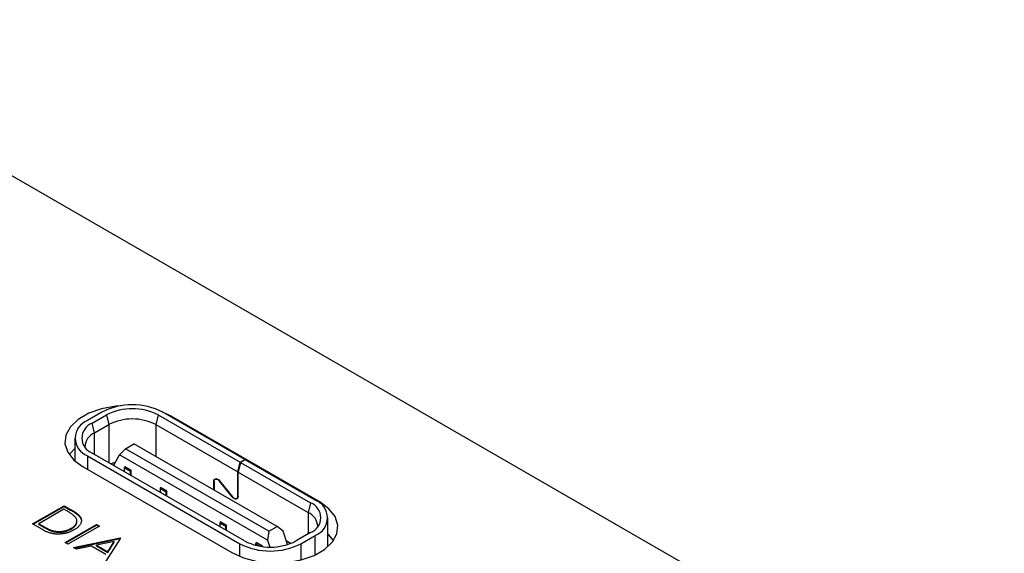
# Model space of a CAD drawing. Header units: millimetres. Extents: x 66 to 413, y 45 to 262.
# Tile 43 of 44: x 357 to 386, y 246 to 262. Entities that reach past the tile are written whole.
import ezdxf

# ---------------------------------------------------------------- set-up
doc = ezdxf.new("R2010")
doc.units = ezdxf.units.MM

msp = doc.modelspace()

# ---------------------------------------------------------------- linework, layer by layer
at = {"color": 7, "linetype": 'Continuous', "lineweight": 25}
for p, q in [((400.555, 232.423), (349.062, 262.15)), ((359.745, 250.518), (359.32, 250.274)), ((359.462, 250.192), (359.886, 250.437)), ((359.886, 250.437), (359.957, 250.151)), ((361.413, 250.437), (361.343, 250.151)), ((361.413, 250.437), (363.842, 249.035)), ((361.796, 250.402), (361.548, 250.522)), ((363.984, 249.116), (361.555, 250.518)), ((359.532, 249.906), (359.462, 250.192)), ((359.532, 249.906), (359.957, 250.151)), ((359.957, 250.151), (359.957, 249.024)), ((361.343, 250.151), (363.772, 248.749)), ((361.343, 250.151), (361.343, 249.208)), ((366.197, 247.862), (361.796, 250.402)), ((361.796, 250.379), (361.796, 250.402)), ((359.532, 249.269), (359.532, 249.906)), ((358.945, 249.751), (358.945, 249.075)), ((360.452, 249.437), (360.699, 249.58)), ((364.935, 247.134), (360.699, 249.58)), ((363.973, 246.706), (359.462, 249.31)), ((360.098, 248.947), (360.275, 249.253)), ((360.275, 249.253), (360.452, 249.437)), ((364.652, 246.726), (360.275, 249.253)), ((364.687, 246.991), (360.452, 249.437)), ((359.32, 249.228), (363.832, 246.624)), ((359.32, 249.228), (359.32, 248.825)), ((363.772, 248.749), (363.842, 249.035)), ((363.849, 249.031), (363.779, 248.745)), ((363.842, 249.035), (363.984, 249.116)), ((363.991, 249.112), (363.849, 249.031)), ((363.849, 249.031), (365.925, 247.832)), ((363.984, 249.108), (363.984, 249.116)), ((366.066, 247.914), (363.991, 249.112)), ((359.192, 248.899), (363.592, 246.358)), ((360.098, 248.943), (360.098, 248.947)), ((360.427, 248.9), (360.409, 248.869)), ((360.593, 248.763), (360.409, 248.869)), ((360.409, 248.869), (360.409, 248.763)), ((360.611, 248.794), (360.427, 248.9)), ((360.611, 248.794), (360.593, 248.763)), ((360.593, 248.657), (360.593, 248.763)), ((360.611, 248.647), (360.611, 248.794)), ((363.772, 248.027), (363.772, 248.749)), ((363.779, 248.745), (365.854, 247.547)), ((363.779, 248.023), (363.779, 248.745)), ((363.064, 248.469), (363.072, 248.473)), ((363.064, 248.214), (363.064, 248.469)), ((363.071, 248.465), (363.071, 248.21)), ((363.13, 248.549), (363.103, 248.533)), ((363.236, 248.482), (363.231, 248.479)), ((363.609, 248.008), (363.231, 248.479)), ((363.234, 248.484), (363.612, 248.013)), ((361.488, 248.287), (361.47, 248.257)), ((361.654, 248.151), (361.47, 248.257)), ((361.47, 248.257), (361.47, 248.151)), ((361.671, 248.181), (361.488, 248.287)), ((361.671, 248.181), (361.654, 248.151)), ((361.654, 248.045), (361.654, 248.151)), ((361.671, 248.035), (361.671, 248.181)), ((363.609, 248.008), (363.614, 248.011)), ((363.74, 247.959), (363.768, 247.975)), ((363.779, 248.031), (363.772, 248.027)), ((365.925, 247.832), (365.854, 247.547)), ((366.197, 247.826), (366.197, 247.862)), ((357.699, 247.21), (358.635, 247.75)), ((357.717, 247.2), (358.635, 247.729)), ((358.623, 247.646), (357.879, 247.217)), ((358.688, 247.608), (358.623, 247.646)), ((358.635, 247.75), (358.824, 247.641)), ((358.635, 247.729), (358.635, 247.75)), ((358.635, 247.729), (358.824, 247.62)), ((358.824, 247.62), (358.824, 247.641)), ((365.854, 247.547), (365.854, 246.91)), ((357.989, 247.043), (357.699, 247.21)), ((357.879, 247.217), (357.987, 247.155)), ((357.879, 247.196), (357.879, 247.217)), ((359.087, 247.429), (359.087, 247.45)), ((363.255, 247.267), (363.238, 247.236)), ((363.421, 247.13), (363.238, 247.236)), ((363.238, 247.236), (363.238, 247.13)), ((363.439, 247.161), (363.255, 247.267)), ((366.441, 246.533), (366.441, 247.392)), ((357.879, 247.196), (357.987, 247.134)), ((357.987, 247.134), (357.987, 247.155)), ((358.278, 246.993), (358.278, 247.014)), ((358.659, 246.656), (359.594, 247.196)), ((358.677, 246.646), (359.594, 247.175)), ((359.678, 247.148), (358.743, 246.608)), ((358.839, 247.058), (358.839, 247.079)), ((359.594, 247.196), (359.678, 247.148)), ((359.594, 247.175), (359.594, 247.196)), ((359.594, 247.175), (359.66, 247.137)), ((363.439, 247.161), (363.421, 247.13)), ((363.421, 247.024), (363.421, 247.13)), ((363.439, 247.014), (363.439, 247.161)), ((364.687, 246.991), (364.652, 246.726)), ((364.687, 246.991), (364.935, 247.134)), ((365.111, 246.991), (364.935, 247.134)), ((365.248, 246.597), (365.111, 246.991)), ((365.925, 246.951), (365.5, 246.706)), ((358.743, 246.608), (358.659, 246.656)), ((358.911, 246.511), (360.29, 246.795)), ((358.937, 246.495), (360.29, 246.774)), ((360.112, 246.686), (359.586, 246.578)), ((360.302, 246.788), (359.798, 245.998)), ((359.92, 246.385), (360.112, 246.686)), ((359.92, 246.364), (360.112, 246.665)), ((360.112, 246.665), (360.112, 246.686)), ((360.29, 246.795), (360.302, 246.788)), ((360.29, 246.774), (360.29, 246.795)), ((360.29, 246.774), (360.292, 246.772)), ((363.832, 246.242), (363.832, 246.624)), ((364.316, 246.655), (364.298, 246.624)), ((364.428, 246.549), (364.298, 246.624)), ((364.298, 246.624), (364.298, 246.577)), ((364.5, 246.549), (364.316, 246.655)), ((364.652, 246.726), (364.722, 246.523)), ((365.206, 246.718), (365.352, 246.634)), ((365.642, 246.624), (366.066, 246.869)), ((365.642, 246.624), (365.642, 246.139)), ((366.066, 246.29), (366.066, 246.869)), ((359.002, 246.458), (358.911, 246.511)), ((359.444, 246.549), (359.002, 246.458)), ((359.868, 246.304), (359.444, 246.549)), ((359.586, 246.578), (359.92, 246.385)), ((359.586, 246.557), (359.586, 246.578)), ((359.586, 246.557), (359.92, 246.364)), ((359.92, 246.364), (359.92, 246.385)), ((364.5, 246.549), (364.494, 246.539)), ((364.5, 246.538), (364.5, 246.549))]:
    msp.add_line(p, q, dxfattribs=at)
at = {"color": 7, "linetype": 'Continuous', "lineweight": 25, "flags": 128}
for points in [[(360.308, 250.708), (360.162, 250.696), (359.739, 250.62), (359.359, 250.487), (359.045, 250.306), (358.815, 250.087), (358.683, 249.842), (358.656, 249.586), (358.736, 249.334), (358.918, 249.1), (359.192, 248.899)], [(358.945, 249.448), (358.815, 249.309), (358.78, 249.262)], [(360.149, 249.035), (360.105, 249.019), (360.026, 248.985)], [(363.064, 248.469), (363.068, 248.5), (363.08, 248.525), (363.098, 248.542), (363.121, 248.549), (363.148, 248.546), (363.178, 248.534), (363.207, 248.513), (363.234, 248.484)], [(363.071, 248.465), (363.075, 248.494), (363.086, 248.518), (363.103, 248.533), (363.125, 248.54), (363.15, 248.537), (363.178, 248.526), (363.205, 248.506), (363.231, 248.479)], [(363.592, 246.358), (363.942, 246.2), (364.347, 246.095), (364.783, 246.049), (365.227, 246.065), (365.65, 246.141), (366.03, 246.273), (366.344, 246.455), (366.574, 246.674), (366.706, 246.919), (366.733, 247.174), (366.653, 247.426), (366.471, 247.66), (366.197, 247.862)], [(363.779, 248.023), (363.775, 247.992), (363.763, 247.967), (363.745, 247.95), (363.722, 247.943), (363.695, 247.946), (363.665, 247.958), (363.636, 247.979), (363.609, 248.008)], [(363.772, 248.027), (363.768, 247.998), (363.757, 247.974), (363.74, 247.959), (363.718, 247.952), (363.693, 247.954), (363.665, 247.966), (363.638, 247.986), (363.612, 248.013)], [(366.608, 246.721), (366.471, 246.882), (366.441, 246.91)]]:
    msp.add_lwpolyline(points, dxfattribs=at)
at = {"color": 7, "linetype": 'Continuous', "lineweight": 25}
for centre, radius, start, end in [((360.65, 248.772), 1.967, 62.6097, 117.3903), ((360.65, 248.963), 1.66, 62.6094, 117.394), ((359.519, 249.751), 0.559, 110.7835, 249.2168), ((359.629, 249.751), 0.472, 110.7834, 249.2167), ((360.65, 248.814), 1.506, 62.6095, 117.3924), ((359.71, 249.477), 0.464, 112.4766, 178.6183), ((365.757, 247.392), 0.472, 290.7834, 69.2166), ((365.868, 247.392), 0.559, 290.7834, 69.2166), ((365.676, 247.118), 0.464, 1.3817, 67.5234), ((364.737, 248.371), 1.967, 242.6097, 297.3903), ((364.737, 248.18), 1.66, 242.6097, 297.3903)]:
    msp.add_arc(centre, radius, start, end, dxfattribs=at)
for points, knots in [([(358.95, 247.427), (358.944, 247.433), (358.932, 247.445), (358.91, 247.464), (358.884, 247.484), (358.853, 247.506), (358.818, 247.529), (358.779, 247.554), (358.736, 247.581), (358.705, 247.599), (358.688, 247.608)], [0, 0, 0, 0, 0.084319, 0.179285, 0.286583, 0.405111, 0.535593, 0.67819, 0.832976, 1, 1, 1, 1]), ([(358.824, 247.641), (358.84, 247.631), (358.871, 247.613), (358.916, 247.586), (358.956, 247.56), (358.991, 247.535), (359.022, 247.512), (359.048, 247.49), (359.069, 247.47), (359.081, 247.456), (359.087, 247.45)], [0, 0, 0, 0, 0.164289, 0.317406, 0.458844, 0.589367, 0.707831, 0.81577, 0.91288, 1, 1, 1, 1]), ([(358.824, 247.62), (358.84, 247.611), (358.871, 247.592), (358.916, 247.565), (358.956, 247.539), (358.991, 247.514), (359.022, 247.491), (359.048, 247.469), (359.069, 247.449), (359.081, 247.436), (359.087, 247.429)], [0, 0, 0, 0, 0.164289, 0.317406, 0.458844, 0.589367, 0.707831, 0.81577, 0.91288, 1, 1, 1, 1]), ([(358.839, 247.079), (358.85, 247.085), (358.871, 247.098), (358.899, 247.118), (358.925, 247.138), (358.946, 247.159), (358.965, 247.18), (358.981, 247.202), (358.993, 247.225), (359.002, 247.248), (359.008, 247.27), (359.01, 247.293), (359.008, 247.316), (359.004, 247.339), (358.995, 247.361), (358.984, 247.383), (358.969, 247.405), (358.956, 247.42), (358.95, 247.427)], [0, 0, 0, 0, 0.070151, 0.137813, 0.203226, 0.267174, 0.330024, 0.391794, 0.453084, 0.514334, 0.575, 0.634865, 0.694116, 0.753442, 0.813126, 0.87408, 0.936007, 1, 1, 1, 1]), ([(358.839, 247.058), (358.879, 247.085), (358.96, 247.139), (359.014, 247.229), (359.005, 247.284), (359.002, 247.304)], [0, 0, 0, 0, 0.391012, 0.781197, 1, 1, 1, 1]), ([(359.087, 247.45), (359.093, 247.441), (359.107, 247.424), (359.122, 247.398), (359.133, 247.371), (359.141, 247.344), (359.143, 247.317), (359.143, 247.29), (359.138, 247.263), (359.129, 247.235), (359.117, 247.207), (359.1, 247.18), (359.08, 247.154), (359.056, 247.128), (359.028, 247.102), (358.997, 247.078), (358.962, 247.053), (358.936, 247.038), (358.923, 247.03)], [0, 0, 0, 0, 0.061545, 0.121694, 0.181155, 0.239875, 0.298702, 0.357647, 0.417605, 0.478494, 0.540407, 0.602345, 0.665004, 0.728559, 0.793651, 0.860534, 0.929236, 1, 1, 1, 1]), ([(359.087, 247.429), (359.116, 247.388), (359.155, 247.332), (359.136, 247.274), (359.131, 247.258)], [0, 0, 0, 0, 0.729431, 1, 1, 1, 1]), ([(357.987, 247.155), (358.002, 247.146), (358.032, 247.129), (358.076, 247.105), (358.116, 247.083), (358.154, 247.065), (358.189, 247.048), (358.221, 247.034), (358.25, 247.023), (358.269, 247.017), (358.278, 247.014)], [0, 0, 0, 0, 0.171901, 0.330628, 0.475549, 0.606746, 0.725024, 0.829742, 0.921323, 1, 1, 1, 1]), ([(357.987, 247.134), (358.002, 247.125), (358.032, 247.108), (358.076, 247.084), (358.116, 247.063), (358.154, 247.044), (358.189, 247.028), (358.221, 247.014), (358.25, 247.002), (358.269, 246.996), (358.278, 246.993)], [0, 0, 0, 0, 0.171901, 0.330628, 0.475549, 0.606746, 0.725024, 0.829742, 0.921323, 1, 1, 1, 1]), ([(358.923, 247.03), (358.911, 247.023), (358.888, 247.01), (358.851, 246.993), (358.814, 246.976), (358.776, 246.962), (358.738, 246.949), (358.698, 246.938), (358.657, 246.929), (358.616, 246.921), (358.576, 246.915), (358.535, 246.911), (358.495, 246.908), (358.456, 246.907), (358.417, 246.907), (358.379, 246.909), (358.341, 246.913), (358.304, 246.919), (358.267, 246.926), (358.229, 246.936), (358.191, 246.948), (358.152, 246.963), (358.112, 246.979), (358.072, 246.998), (358.03, 247.019), (358.003, 247.035), (357.989, 247.043)], [0, 0, 0, 0, 0.046081, 0.090807, 0.134295, 0.177024, 0.218823, 0.260244, 0.30108, 0.341614, 0.381583, 0.42012, 0.458075, 0.494738, 0.531195, 0.566934, 0.602713, 0.638327, 0.674853, 0.713467, 0.754442, 0.797815, 0.843989, 0.893072, 0.944963, 1, 1, 1, 1]), ([(358.278, 247.014), (358.289, 247.011), (358.312, 247.005), (358.347, 246.997), (358.383, 246.991), (358.418, 246.987), (358.454, 246.985), (358.491, 246.985), (358.527, 246.986), (358.564, 246.989), (358.601, 246.994), (358.637, 247.001), (358.673, 247.009), (358.707, 247.019), (358.742, 247.032), (358.775, 247.046), (358.808, 247.061), (358.828, 247.073), (358.839, 247.079)], [0, 0, 0, 0, 0.062415, 0.123338, 0.183125, 0.241783, 0.300579, 0.35968, 0.418882, 0.479531, 0.540851, 0.602303, 0.664463, 0.727806, 0.792895, 0.859672, 0.928464, 1, 1, 1, 1]), ([(358.278, 246.993), (358.289, 246.99), (358.312, 246.984), (358.347, 246.976), (358.383, 246.971), (358.418, 246.966), (358.454, 246.964), (358.491, 246.964), (358.527, 246.965), (358.564, 246.968), (358.601, 246.973), (358.637, 246.98), (358.673, 246.988), (358.707, 246.999), (358.742, 247.011), (358.775, 247.025), (358.808, 247.04), (358.828, 247.052), (358.839, 247.058)], [0, 0, 0, 0, 0.062415, 0.123338, 0.183125, 0.241783, 0.300579, 0.35968, 0.418882, 0.479531, 0.540851, 0.602303, 0.664463, 0.727806, 0.792895, 0.859672, 0.928464, 1, 1, 1, 1])]:
    msp.add_open_spline(points, degree=3, knots=knots, dxfattribs=at)

doc.saveas('drawing.dxf')
